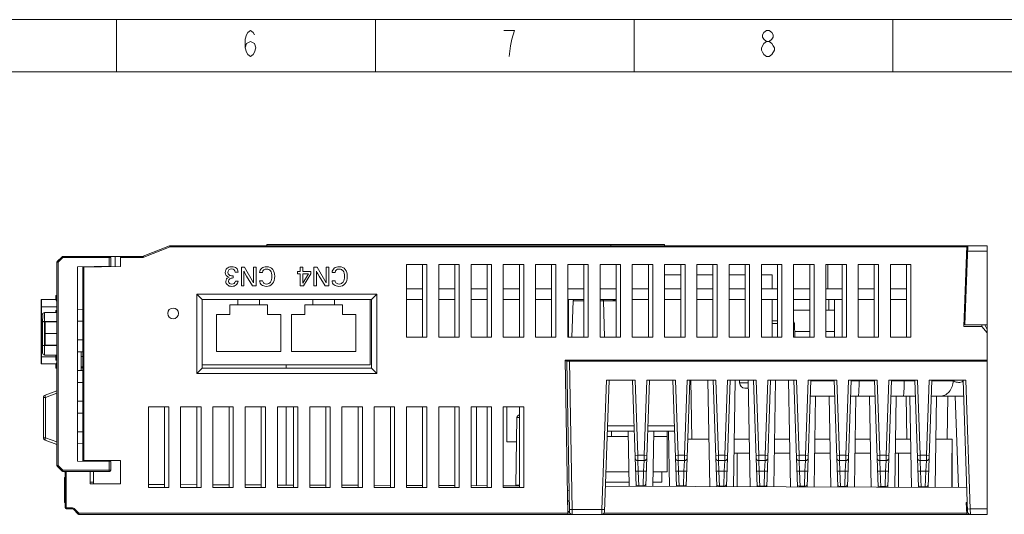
# Model space of a CAD drawing. Header units: millimetres. Extents: x 1111 to 2862, y 128 to 537.
# Tile 16 of 17: x 2507 to 2690, y 444 to 537. Entities that reach past the tile are written whole.
import ezdxf

# ---------------------------------------------------------------- set-up
doc = ezdxf.new("R2010")
doc.units = ezdxf.units.MM
doc.header["$LTSCALE"] = 10
doc.layers.get('0').update_dxf_attribs({"linetype": 'CONTINUOUS', "lineweight": 15})

# ---------------------------------------------------------------- blocks, each defined once
blk = doc.blocks.new('A$C642B7837')
at = {"color": 2, "linetype": 'Continuous'}
for p, q in [((0, 420), (594, 420)), ((247.5, 410), (247.5, 420)), ((297, 410), (297, 420)), ((346.5, 410), (346.5, 420)), ((396, 410), (396, 420))]:
    blk.add_line(p, q, dxfattribs=at)
at = {"color": 7, "linetype": 'Continuous'}
blk.add_line((25, 410), (584, 410), dxfattribs=at)
at = {"color": 2, "linetype": 'Continuous'}
for points in [[(272.1, 414.59), (272.35, 415.42), (273.1, 415.84), (273.85, 415.42), (274.1, 414.59), (273.85, 413.76), (273.6, 413.34), (273.1, 412.92), (272.6, 413.34), (272.35, 413.76), (272.1, 414.59), (272.1, 416.26), (272.35, 417.09), (272.6, 417.51), (273.1, 417.92), (273.6, 417.51), (273.85, 417.09)], [(322.6, 412.92), (322.85, 415.01), (323.1, 416.26), (323.35, 417.09), (323.6, 417.92), (321.6, 417.92)], [(371.85, 415.84), (371.35, 416.26), (371.1, 416.67), (371.1, 417.09), (371.35, 417.51), (371.85, 417.92), (372.35, 417.92), (372.85, 417.51), (373.1, 417.09), (373.1, 416.67), (372.85, 416.26), (372.35, 415.84)], [(371.85, 412.92), (371.35, 413.34), (371.1, 413.76), (370.85, 414.17), (370.85, 414.59), (371.35, 415.42)], [(371.35, 415.42), (371.85, 415.84), (372.35, 415.84), (372.85, 415.42), (373.1, 415.01), (373.35, 414.59), (373.35, 414.17)], [(373.35, 414.17), (372.85, 413.34), (372.35, 412.92), (371.85, 412.92)]]:
    blk.add_lwpolyline(points, dxfattribs=at)

msp = doc.modelspace()

# ---------------------------------------------------------------- linework, layer by layer
at = {"color": 7, "linetype": 'Continuous'}
for p, q in [((2529.69, 492.49), (2534.58, 494.44)), ((2534.58, 494.44), (2534.66, 494.26)), ((2534.69, 494.46), (2534.69, 494.26)), ((2534.69, 494.46), (2686.63, 494.46)), ((2552.63, 494.46), (2552.63, 494.66)), ((2552.63, 494.66), (2626.63, 494.66)), ((2616.63, 494.46), (2616.63, 494.66)), ((2626.63, 494.46), (2626.63, 494.66)), ((2682.81, 494.46), (2682.28, 479.43)), ((2682.49, 479.7), (2683.01, 494.46)), ((2686.63, 444.46), (2686.63, 494.46)), ((2529.76, 492.3), (2534.66, 494.26)), ((2534.69, 494.26), (2682.8, 494.26)), ((2686.63, 493.46), (2682.97, 493.46)), ((2513.63, 453.55), (2513.63, 491.38)), ((2513.63, 491.38), (2513.83, 491.38)), ((2513.69, 491.52), (2514.58, 492.41)), ((2513.71, 491.5), (2513.69, 491.52)), ((2513.83, 491.38), (2513.71, 491.5)), ((2513.83, 491.38), (2514.71, 492.26)), ((2513.83, 453.55), (2513.83, 491.38)), ((2514.58, 492.41), (2514.64, 492.33)), ((2514.64, 492.33), (2514.71, 492.26)), ((2514.71, 492.26), (2514.72, 492.44)), ((2514.71, 492.26), (2523.67, 492.26)), ((2514.72, 492.46), (2529.58, 492.46)), ((2514.72, 492.44), (2514.72, 492.46)), ((2523.37, 492.46), (2523.37, 492.36)), ((2523.37, 490.65), (2523.37, 492.26)), ((2523.67, 492.26), (2523.67, 490.66)), ((2524.43, 490.57), (2524.43, 492.46)), ((2525.43, 490.59), (2525.43, 492.26)), ((2525.43, 492.26), (2529.58, 492.26)), ((2529.58, 492.46), (2529.58, 492.26)), ((2529.69, 492.49), (2529.76, 492.3)), ((2578.63, 477.46), (2578.63, 490.96)), ((2582.43, 490.96), (2578.63, 490.96)), ((2581.63, 477.46), (2581.63, 490.96)), ((2582.43, 477.46), (2582.43, 490.96)), ((2584.63, 477.46), (2584.63, 490.96)), ((2588.43, 490.96), (2584.63, 490.96)), ((2587.63, 477.46), (2587.63, 490.96)), ((2588.43, 477.46), (2588.43, 490.96)), ((2590.63, 477.46), (2590.63, 490.96)), ((2594.43, 490.96), (2590.63, 490.96)), ((2593.63, 477.46), (2593.63, 490.96)), ((2594.43, 477.46), (2594.43, 490.96)), ((2596.63, 477.46), (2596.63, 490.96)), ((2600.43, 490.96), (2596.63, 490.96)), ((2599.63, 477.46), (2599.63, 490.96)), ((2600.43, 477.46), (2600.43, 490.96)), ((2602.63, 477.46), (2602.63, 490.96)), ((2606.43, 490.96), (2602.63, 490.96)), ((2605.63, 477.46), (2605.63, 490.96)), ((2606.43, 477.46), (2606.43, 490.96)), ((2608.63, 477.46), (2608.63, 490.96)), ((2612.43, 490.96), (2608.63, 490.96)), ((2611.63, 477.46), (2611.63, 490.96)), ((2612.43, 477.46), (2612.43, 490.96)), ((2614.63, 477.46), (2614.63, 490.96)), ((2618.43, 490.96), (2614.63, 490.96)), ((2617.63, 477.46), (2617.63, 490.96)), ((2618.43, 477.46), (2618.43, 490.96)), ((2620.63, 477.46), (2620.63, 490.96)), ((2624.43, 490.96), (2620.63, 490.96)), ((2623.63, 477.46), (2623.63, 490.96)), ((2624.43, 477.46), (2624.43, 490.96)), ((2626.63, 477.46), (2626.63, 490.96)), ((2630.43, 490.96), (2626.63, 490.96)), ((2629.63, 477.46), (2629.63, 490.96)), ((2630.43, 477.46), (2630.43, 490.96)), ((2632.63, 477.46), (2632.63, 490.96)), ((2636.43, 490.96), (2632.63, 490.96)), ((2635.63, 477.46), (2635.63, 490.96)), ((2636.43, 477.46), (2636.43, 490.96)), ((2638.63, 477.46), (2638.63, 490.96)), ((2642.43, 490.96), (2638.63, 490.96)), ((2641.63, 477.46), (2641.63, 490.96)), ((2642.43, 477.46), (2642.43, 490.96)), ((2648.43, 490.96), (2644.63, 490.96)), ((2644.63, 477.46), (2644.63, 490.96)), ((2647.63, 477.46), (2647.63, 490.96)), ((2648.43, 477.46), (2648.43, 490.96)), ((2654.43, 490.96), (2650.63, 490.96)), ((2650.63, 477.46), (2650.63, 490.96)), ((2653.63, 477.46), (2653.63, 490.96)), ((2654.43, 477.46), (2654.43, 490.96)), ((2660.43, 490.96), (2656.63, 490.96)), ((2656.63, 477.46), (2656.63, 490.96)), ((2657, 486.46), (2657, 490.96)), ((2659.63, 477.46), (2659.63, 490.96)), ((2660.43, 477.46), (2660.43, 490.96)), ((2666.43, 490.96), (2662.63, 490.96)), ((2662.63, 477.46), (2662.63, 490.96)), ((2665.63, 477.46), (2665.63, 490.96)), ((2666.43, 477.46), (2666.43, 490.96)), ((2672.43, 490.96), (2668.63, 490.96)), ((2668.63, 477.46), (2668.63, 490.96)), ((2671.63, 477.46), (2671.63, 490.96)), ((2672.43, 477.46), (2672.43, 490.96)), ((2682.74, 492.45), (2682.94, 492.45)), ((2517.43, 490.55), (2523.67, 490.66)), ((2517.43, 490.55), (2517.43, 454.38)), ((2518.43, 490.46), (2525.43, 490.59)), ((2518.43, 454.36), (2518.43, 490.56)), ((2518.63, 490.47), (2518.63, 454.46)), ((2520.33, 490.6), (2520.33, 490.5)), ((2522.33, 490.63), (2522.33, 490.53)), ((2522.63, 490.54), (2522.63, 490.64)), ((2523.03, 490.64), (2523.03, 490.54)), ((2547.32, 489.53), (2546.78, 489.53)), ((2547.94, 486.96), (2547.94, 490.46)), ((2547.94, 490.46), (2548.51, 490.46)), ((2548.4, 489.72), (2548.4, 486.96)), ((2550.2, 487.54), (2548.51, 490.46)), ((2548.64, 489.25), (2548.89, 488.8)), ((2550.2, 487.54), (2550.2, 490.46)), ((2550.2, 490.46), (2550.67, 490.46)), ((2550.67, 490.46), (2550.67, 486.96)), ((2551.86, 489.47), (2551.29, 489.47)), ((2558.34, 489.25), (2558.34, 489.68)), ((2558.34, 489.68), (2558.88, 489.68)), ((2558.88, 489.25), (2558.34, 489.25)), ((2558.88, 489.68), (2558.88, 490.46)), ((2558.88, 490.46), (2559.35, 490.46)), ((2558.88, 486.96), (2558.88, 489.25)), ((2559.35, 490.46), (2559.35, 489.68)), ((2559.35, 489.68), (2560.87, 489.68)), ((2560.4, 489.25), (2559.35, 487.49)), ((2559.35, 489.25), (2559.35, 487.49)), ((2560.4, 489.25), (2559.35, 489.25)), ((2559.45, 486.96), (2560.87, 489.23)), ((2560.87, 489.68), (2560.87, 489.23)), ((2561.43, 486.96), (2561.43, 490.46)), ((2561.43, 490.46), (2562, 490.46)), ((2561.89, 489.72), (2561.89, 486.96)), ((2563.7, 487.54), (2562, 490.46)), ((2562.13, 489.25), (2562.38, 488.8)), ((2563.7, 487.54), (2563.7, 490.46)), ((2563.7, 490.46), (2564.16, 490.46)), ((2564.16, 490.46), (2564.16, 486.96)), ((2565.35, 489.47), (2564.79, 489.47)), ((2626.63, 489.06), (2629.63, 489.06)), ((2632.63, 489.06), (2635.63, 489.06)), ((2638.63, 489.06), (2641.63, 489.06)), ((2644.63, 489.06), (2646.64, 489.06)), ((2646.64, 486.46), (2646.64, 489.06)), ((2546.26, 488.85), (2546.42, 488.85)), ((2546.42, 488.85), (2546.42, 488.45)), ((2546.81, 487.86), (2547.3, 487.86)), ((2548.89, 488.8), (2549.99, 486.96)), ((2551.29, 487.95), (2551.86, 487.95)), ((2562.38, 488.8), (2563.48, 486.96)), ((2564.79, 487.95), (2565.35, 487.95)), ((2539.63, 485.46), (2539.63, 470.66)), ((2539.63, 485.46), (2540.63, 484.46)), ((2573.13, 485.46), (2539.63, 485.46)), ((2548.4, 486.96), (2547.94, 486.96)), ((2550.67, 486.96), (2549.99, 486.96)), ((2559.45, 486.96), (2558.88, 486.96)), ((2561.89, 486.96), (2561.43, 486.96)), ((2564.16, 486.96), (2563.48, 486.96)), ((2573.13, 485.46), (2572.13, 484.46)), ((2573.13, 470.66), (2573.13, 485.46)), ((2578.63, 486.46), (2581.63, 486.46)), ((2584.63, 486.46), (2587.63, 486.46)), ((2590.63, 486.46), (2593.63, 486.46)), ((2596.63, 486.46), (2599.63, 486.46)), ((2602.63, 486.46), (2605.63, 486.46)), ((2608.63, 486.46), (2611.63, 486.46)), ((2614.63, 486.46), (2617.63, 486.46)), ((2620.63, 486.46), (2623.63, 486.46)), ((2626.63, 486.46), (2629.63, 486.46)), ((2632.63, 486.46), (2635.63, 486.46)), ((2638.63, 486.46), (2641.63, 486.46)), ((2644.63, 486.46), (2647.63, 486.46)), ((2650.63, 486.46), (2653.63, 486.46)), ((2656.63, 486.46), (2659.63, 486.46)), ((2662.63, 486.46), (2665.63, 486.46)), ((2668.63, 486.46), (2671.63, 486.46)), ((2682.53, 481.22), (2682.53, 485.98)), ((2510.7, 484.46), (2510.7, 483.66)), ((2510.7, 484.46), (2513.45, 484.46)), ((2510.7, 482.26), (2510.7, 483.66)), ((2510.74, 483.63), (2510.7, 483.66)), ((2510.7, 483.66), (2510.74, 483.66)), ((2510.74, 484.46), (2510.74, 483.06)), ((2513.43, 484.56), (2513.43, 485.16)), ((2513.63, 485.16), (2513.43, 485.16)), ((2513.43, 484.86), (2513.63, 484.86)), ((2540.63, 484.46), (2540.63, 471.66)), ((2572.13, 484.46), (2540.63, 484.46)), ((2545.77, 481.66), (2545.77, 483.46)), ((2545.77, 483.46), (2552.77, 483.46)), ((2547.27, 483.46), (2547.27, 484.46)), ((2551.27, 484.46), (2551.27, 483.46)), ((2552.77, 483.46), (2552.77, 481.66)), ((2559.74, 481.66), (2559.74, 483.46)), ((2559.74, 483.46), (2566.74, 483.46)), ((2561.24, 483.46), (2561.24, 484.46)), ((2565.24, 484.46), (2565.24, 483.46)), ((2566.74, 483.46), (2566.74, 481.66)), ((2571.87, 472.26), (2571.87, 484.46)), ((2572.13, 471.66), (2572.13, 484.46)), ((2578.63, 484.46), (2581.63, 484.46)), ((2584.63, 484.46), (2587.63, 484.46)), ((2590.63, 484.46), (2593.63, 484.46)), ((2596.63, 484.46), (2599.63, 484.46)), ((2602.63, 484.46), (2605.63, 484.46)), ((2608.63, 484.46), (2611.63, 484.46)), ((2608.75, 484.46), (2608.75, 477.46)), ((2609.62, 484.17), (2609.39, 477.46)), ((2611.63, 484.17), (2609.62, 484.17)), ((2614.63, 484.46), (2617.63, 484.46)), ((2617.63, 484.17), (2614.63, 484.17)), ((2615.29, 484.17), (2615.43, 477.46)), ((2620.63, 484.46), (2623.63, 484.46)), ((2626.63, 484.46), (2629.63, 484.46)), ((2632.63, 484.46), (2635.63, 484.46)), ((2638.63, 484.46), (2641.63, 484.46)), ((2644.63, 484.46), (2647.63, 484.46)), ((2646.64, 484.46), (2646.64, 477.46)), ((2650.63, 484.46), (2653.63, 484.46)), ((2656.63, 484.46), (2659.63, 484.46)), ((2657.2, 482.46), (2657.2, 484.46)), ((2658.21, 484.46), (2658.21, 477.46)), ((2662.63, 484.46), (2665.63, 484.46)), ((2668.63, 484.46), (2671.63, 484.46)), ((2510.69, 482.26), (2510.69, 483.06)), ((2510.69, 483.06), (2510.7, 483.06)), ((2510.69, 480.96), (2510.69, 482.26)), ((2510.75, 482.21), (2510.69, 482.26)), ((2510.69, 482.26), (2510.7, 482.26)), ((2510.75, 482.22), (2510.7, 482.26)), ((2510.74, 483.06), (2510.74, 482.26)), ((2510.74, 483.06), (2513.63, 483.06)), ((2510.74, 482.26), (2510.75, 482.26)), ((2510.75, 483.06), (2510.75, 481.76)), ((2510.75, 473.76), (2510.75, 481.76)), ((2510.75, 481.76), (2510.99, 481.76)), ((2510.96, 481.63), (2510.97, 481.63)), ((2511.34, 474.11), (2511.34, 482.01)), ((2513.63, 482.01), (2511.34, 482.01)), ((2513.43, 482.01), (2513.43, 482.41)), ((2513.63, 482.41), (2513.43, 482.41)), ((2513.43, 482.11), (2513.63, 482.11)), ((2518.43, 482.64), (2517.43, 482.61)), ((2543.27, 474.76), (2543.27, 481.66)), ((2543.27, 481.66), (2545.77, 481.66)), ((2552.77, 481.66), (2555.27, 481.66)), ((2555.27, 481.66), (2555.27, 474.76)), ((2557.24, 474.76), (2557.24, 481.66)), ((2557.24, 481.66), (2559.74, 481.66)), ((2566.74, 481.66), (2569.24, 481.66)), ((2569.24, 481.66), (2569.24, 474.76)), ((2653.63, 482.46), (2650.63, 482.46)), ((2658.21, 482.46), (2656.63, 482.46)), ((2510.69, 474.56), (2510.69, 480.96)), ((2510.75, 480.91), (2510.69, 480.96)), ((2510.96, 480.27), (2510.96, 475.84)), ((2511.34, 480.33), (2513.63, 480.33)), ((2511.42, 475.97), (2511.42, 480.29)), ((2513.63, 480.29), (2511.42, 480.29)), ((2518.43, 480.39), (2517.43, 480.42)), ((2647.63, 480.46), (2646.64, 480.46)), ((2647.63, 479.98), (2646.64, 479.98)), ((2650.76, 479.98), (2650.63, 479.98)), ((2650.76, 479.98), (2650.85, 477.47)), ((2682.33, 480.74), (2682.53, 480.73)), ((2513.63, 478.13), (2511.42, 478.13)), ((2653.63, 478.46), (2650.82, 478.46)), ((2658.21, 478.46), (2656.63, 478.46)), ((2682.28, 479.43), (2685.63, 479.43)), ((2686.63, 479.7), (2682.49, 479.7)), ((2685.63, 479.43), (2685.63, 479.7)), ((2685.63, 479.43), (2686.63, 478.23)), ((2686.19, 479.7), (2686.63, 478.88)), ((2518.43, 476.94), (2517.43, 476.91)), ((2578.63, 477.46), (2582.43, 477.46)), ((2584.63, 477.46), (2588.43, 477.46)), ((2590.63, 477.46), (2594.43, 477.46)), ((2596.63, 477.46), (2600.43, 477.46)), ((2602.63, 477.46), (2606.43, 477.46)), ((2608.63, 477.46), (2612.43, 477.46)), ((2614.63, 477.46), (2618.43, 477.46)), ((2620.63, 477.46), (2624.43, 477.46)), ((2626.63, 477.46), (2630.43, 477.46)), ((2632.63, 477.46), (2636.43, 477.46)), ((2638.63, 477.46), (2642.43, 477.46)), ((2644.63, 477.46), (2648.43, 477.46)), ((2650.63, 477.46), (2654.43, 477.46)), ((2656.63, 477.46), (2660.43, 477.46)), ((2662.63, 477.46), (2666.43, 477.46)), ((2668.63, 477.46), (2672.43, 477.46)), ((2510.69, 474.56), (2510.69, 473.76)), ((2510.7, 474.56), (2510.69, 474.56)), ((2510.75, 474.61), (2510.7, 474.56)), ((2510.75, 474.61), (2510.7, 474.56)), ((2510.7, 473.76), (2510.7, 474.56)), ((2510.7, 474.56), (2510.7, 473.76)), ((2510.74, 474.56), (2510.7, 474.56)), ((2510.74, 474.57), (2510.74, 474.56)), ((2510.74, 473.76), (2510.74, 474.56)), ((2510.74, 474.56), (2510.74, 473.76)), ((2510.96, 475.84), (2510.96, 475.69)), ((2510.96, 475.69), (2510.97, 474.86)), ((2510.97, 474.86), (2510.96, 474.49)), ((2513.63, 475.9), (2511.34, 475.9)), ((2513.63, 475.97), (2511.42, 475.97)), ((2518.43, 474.69), (2517.43, 474.72)), ((2518.13, 474.7), (2518.13, 471.23)), ((2555.27, 474.76), (2543.27, 474.76)), ((2569.24, 474.76), (2557.24, 474.76)), ((2510.69, 473.76), (2510.7, 473.76)), ((2510.7, 472.46), (2510.7, 473.76)), ((2510.74, 473.76), (2510.7, 473.76)), ((2510.74, 472.46), (2510.7, 472.46)), ((2510.74, 472.46), (2510.74, 473.76)), ((2513.48, 472.46), (2510.74, 472.46)), ((2513.43, 473.76), (2510.75, 473.76)), ((2511.34, 474.11), (2513.63, 474.11)), ((2513.43, 473.16), (2513.43, 474.11)), ((2513.63, 473.46), (2513.43, 473.46)), ((2513.43, 473.16), (2513.63, 473.16)), ((2518.43, 473.82), (2518.13, 473.82)), ((2608.63, 444.46), (2608.13, 473.16)), ((2608.13, 473.16), (2686.63, 473.16)), ((2608.13, 473.16), (2608.43, 472.96)), ((2608.43, 472.96), (2608.92, 444.96)), ((2686.63, 472.96), (2608.43, 472.96)), ((2609.42, 445.36), (2608.93, 472.96)), ((2682.33, 473.16), (2682.33, 472.96)), ((2513.43, 471.66), (2513.43, 472.26)), ((2513.63, 471.96), (2513.43, 471.96)), ((2513.43, 471.66), (2513.63, 471.66)), ((2518.43, 471.24), (2517.43, 471.21)), ((2518.13, 471.92), (2518.43, 471.92)), ((2518.13, 471.72), (2518.43, 471.72)), ((2539.63, 470.66), (2540.63, 471.66)), ((2539.63, 470.66), (2573.13, 470.66)), ((2571.87, 472.26), (2540.63, 472.26)), ((2540.63, 471.66), (2572.13, 471.66)), ((2556.25, 472.26), (2556.25, 471.66)), ((2573.13, 470.66), (2572.13, 471.66)), ((2518.43, 468.99), (2517.43, 469.02)), ((2615.82, 469.46), (2614.98, 445.36)), ((2615.46, 444.95), (2616.32, 469.46)), ((2621.15, 469.46), (2615.82, 469.46)), ((2621.34, 449.69), (2620.65, 469.46)), ((2621.64, 455.46), (2621.15, 469.46)), ((2623.32, 469.46), (2622.83, 455.46)), ((2623.13, 449.69), (2623.82, 469.46)), ((2628.65, 469.46), (2623.32, 469.46)), ((2628.84, 449.67), (2628.15, 469.46)), ((2629.14, 455.46), (2628.65, 469.46)), ((2630.82, 469.46), (2630.33, 455.46)), ((2630.63, 449.66), (2631.32, 469.46)), ((2636.15, 469.46), (2630.82, 469.46)), ((2631.49, 469.46), (2631.68, 458.46)), ((2635.04, 449.64), (2634.69, 469.46)), ((2636.34, 449.64), (2635.65, 469.46)), ((2636.64, 455.46), (2636.15, 469.46)), ((2638.32, 469.46), (2637.83, 455.46)), ((2638.13, 449.63), (2638.82, 469.46)), ((2643.65, 469.46), (2638.32, 469.46)), ((2639.43, 449.63), (2639.78, 469.46)), ((2640.57, 468.91), (2640.54, 469.46)), ((2640.57, 468.91), (2642.2, 468.91)), ((2642.54, 449.62), (2642.19, 469.46)), ((2643.84, 449.61), (2643.15, 469.46)), ((2644.14, 455.46), (2643.65, 469.46)), ((2645.82, 469.46), (2645.33, 455.46)), ((2645.63, 449.61), (2646.32, 469.46)), ((2651.15, 469.46), (2645.82, 469.46)), ((2646.93, 449.6), (2647.28, 469.46)), ((2650.04, 449.59), (2649.69, 469.46)), ((2651.34, 449.59), (2650.65, 469.46)), ((2651.64, 455.46), (2651.15, 469.46)), ((2653.32, 469.46), (2652.83, 455.46)), ((2653.13, 449.58), (2653.82, 469.46)), ((2658.65, 469.46), (2653.32, 469.46)), ((2653.81, 469.31), (2658.15, 469.31)), ((2658.84, 449.56), (2658.15, 469.46)), ((2659.14, 455.46), (2658.65, 469.46)), ((2660.82, 469.46), (2660.33, 455.46)), ((2660.62, 449.55), (2661.32, 469.46)), ((2666.15, 469.46), (2660.82, 469.46)), ((2661.31, 469.31), (2665.65, 469.31)), ((2662.8, 469.46), (2662.8, 469.31)), ((2666.34, 449.53), (2665.65, 469.46)), ((2666.64, 455.46), (2666.15, 469.46)), ((2668.32, 469.46), (2667.83, 455.46)), ((2668.12, 449.53), (2668.82, 469.46)), ((2673.65, 469.46), (2668.32, 469.46)), ((2668.81, 469.31), (2673.15, 469.31)), ((2671.19, 469.31), (2671.19, 469.46)), ((2673.85, 449.51), (2673.15, 469.46)), ((2674.14, 455.46), (2673.65, 469.46)), ((2675.82, 469.46), (2675.33, 455.46)), ((2675.62, 449.5), (2676.32, 469.46)), ((2682.63, 469.46), (2675.82, 469.46)), ((2676.31, 469.31), (2680.32, 469.31)), ((2680.32, 469.46), (2680.32, 469.31)), ((2680.32, 469.46), (2680.32, 469.31)), ((2682.13, 469.46), (2682.99, 444.95)), ((2683.47, 445.46), (2682.63, 469.46)), ((2513.63, 467.46), (2511.46, 466.67)), ((2513.63, 466.99), (2511.48, 466.2)), ((2641.57, 467.96), (2642.22, 467.96)), ((2511.13, 458.72), (2511.13, 466.2)), ((2511.13, 466.2), (2511.48, 466.2)), ((2511.48, 458.72), (2511.48, 466.2)), ((2518.43, 465.54), (2517.43, 465.51)), ((2654.07, 466.46), (2658.25, 466.46)), ((2654.43, 449.58), (2654.72, 466.46)), ((2657.54, 449.57), (2657.24, 466.46)), ((2661.22, 466.46), (2665.75, 466.46)), ((2661.93, 449.55), (2662.22, 466.46)), ((2665.04, 449.54), (2664.74, 466.46)), ((2668.72, 466.46), (2673.25, 466.46)), ((2669.43, 449.52), (2669.72, 466.46)), ((2671.54, 466.46), (2671.68, 458.46)), ((2672.54, 449.51), (2672.24, 466.46)), ((2676.22, 466.46), (2682.24, 466.46)), ((2676.93, 449.5), (2677.22, 466.46)), ((2679.33, 466.46), (2679.19, 458.46)), ((2681.26, 449.48), (2680.67, 466.46)), ((2518.43, 463.29), (2517.43, 463.32)), ((2530.63, 449.46), (2530.63, 464.46)), ((2534.43, 464.46), (2530.63, 464.46)), ((2533.63, 449.46), (2533.63, 464.46)), ((2534.43, 449.46), (2534.43, 464.46)), ((2536.63, 449.46), (2536.63, 464.46)), ((2540.43, 464.46), (2536.63, 464.46)), ((2539.63, 449.46), (2539.63, 464.46)), ((2540.43, 449.46), (2540.43, 464.46)), ((2542.63, 449.46), (2542.63, 464.46)), ((2546.43, 464.46), (2542.63, 464.46)), ((2545.63, 449.46), (2545.63, 464.46)), ((2546.43, 449.46), (2546.43, 464.46)), ((2548.63, 449.46), (2548.63, 464.46)), ((2552.43, 464.46), (2548.63, 464.46)), ((2551.63, 449.46), (2551.63, 464.46)), ((2552.43, 449.46), (2552.43, 464.46)), ((2554.63, 449.46), (2554.63, 464.46)), ((2558.43, 464.46), (2554.63, 464.46)), ((2556.25, 464.46), (2556.25, 449.92)), ((2557.63, 449.46), (2557.63, 464.46)), ((2558.43, 449.46), (2558.43, 464.46)), ((2560.63, 449.46), (2560.63, 464.46)), ((2564.43, 464.46), (2560.63, 464.46)), ((2563.63, 449.46), (2563.63, 464.46)), ((2564.43, 449.46), (2564.43, 464.46)), ((2566.63, 449.46), (2566.63, 464.46)), ((2570.43, 464.46), (2566.63, 464.46)), ((2569.63, 449.46), (2569.63, 464.46)), ((2570.43, 449.46), (2570.43, 464.46)), ((2572.63, 449.46), (2572.63, 464.46)), ((2576.43, 464.46), (2572.63, 464.46)), ((2575.63, 449.46), (2575.63, 464.46)), ((2576.43, 449.46), (2576.43, 464.46)), ((2578.63, 449.46), (2578.63, 464.46)), ((2582.43, 464.46), (2578.63, 464.46)), ((2581.63, 449.46), (2581.63, 464.46)), ((2582.43, 449.46), (2582.43, 464.46)), ((2584.63, 449.46), (2584.63, 464.46)), ((2588.43, 464.46), (2584.63, 464.46)), ((2587.63, 449.46), (2587.63, 464.46)), ((2588.43, 449.46), (2588.43, 464.46)), ((2590.63, 449.46), (2590.63, 464.46)), ((2594.43, 464.46), (2590.63, 464.46)), ((2591.65, 464.46), (2591.65, 449.8)), ((2593.63, 449.46), (2593.63, 464.46)), ((2594.43, 449.46), (2594.43, 464.46)), ((2596.63, 449.46), (2596.63, 464.46)), ((2600.43, 464.46), (2596.63, 464.46)), ((2597.28, 464.46), (2597.28, 457.96)), ((2599.63, 449.46), (2599.63, 464.46)), ((2600.43, 449.46), (2600.43, 464.46)), ((2599.16, 462.47), (2598.99, 449.77)), ((2518.43, 459.84), (2517.43, 459.81)), ((2620.98, 459.96), (2615.99, 459.96)), ((2616.02, 460.93), (2620.95, 460.93)), ((2616.73, 459.96), (2616.73, 458.96)), ((2620.04, 449.7), (2619.86, 459.96)), ((2628.48, 459.96), (2623.49, 459.96)), ((2623.52, 460.93), (2628.45, 460.93)), ((2624.43, 449.68), (2624.61, 459.96)), ((2627.13, 452.36), (2627.13, 459.96)), ((2627.54, 449.67), (2627.36, 459.96)), ((2511.48, 458.72), (2511.13, 458.72)), ((2511.46, 458.25), (2513.63, 457.46)), ((2511.48, 458.72), (2513.63, 457.94)), ((2599.1, 457.96), (2597.28, 457.96)), ((2615.95, 458.96), (2619.88, 458.96)), ((2627.13, 458.96), (2624.59, 458.96)), ((2630.94, 458.46), (2634.88, 458.46)), ((2642.38, 458.46), (2639.59, 458.46)), ((2649.88, 458.46), (2647.09, 458.46)), ((2657.38, 458.46), (2654.59, 458.46)), ((2664.88, 458.46), (2662.09, 458.46)), ((2672.38, 458.46), (2669.59, 458.46)), ((2677.09, 458.46), (2680.13, 458.46)), ((2680.13, 449.49), (2680.13, 458.46)), ((2518.43, 457.59), (2517.43, 457.62)), ((2517.43, 454.38), (2523.67, 454.27)), ((2518.43, 454.46), (2525.43, 454.46)), ((2520.33, 454.46), (2520.33, 454.33)), ((2522.33, 454.46), (2522.33, 454.3)), ((2523.37, 452.66), (2523.37, 454.28)), ((2523.67, 454.27), (2523.67, 452.66)), ((2525.43, 450.16), (2525.43, 454.46)), ((2621.14, 455.44), (2621.64, 455.46)), ((2621.64, 455.46), (2622.83, 455.46)), ((2621.66, 454.46), (2621.64, 455.46)), ((2622.81, 454.46), (2621.66, 454.46)), ((2621.74, 452.5), (2621.66, 454.46)), ((2622.81, 454.46), (2622.73, 452.5)), ((2622.81, 454.46), (2622.83, 455.46)), ((2622.83, 455.46), (2623.33, 455.44)), ((2628.64, 455.44), (2629.14, 455.46)), ((2629.14, 455.46), (2630.33, 455.46)), ((2629.16, 454.46), (2629.14, 455.46)), ((2630.31, 454.46), (2629.16, 454.46)), ((2629.24, 452.5), (2629.16, 454.46)), ((2630.31, 454.46), (2630.23, 452.5)), ((2630.31, 454.46), (2630.33, 455.46)), ((2630.33, 455.46), (2630.83, 455.44)), ((2636.14, 455.44), (2636.64, 455.46)), ((2636.64, 455.46), (2637.83, 455.46)), ((2636.66, 454.46), (2636.64, 455.46)), ((2637.81, 454.46), (2636.66, 454.46)), ((2636.74, 452.5), (2636.66, 454.46)), ((2637.81, 454.46), (2637.73, 452.5)), ((2637.81, 454.46), (2637.83, 455.46)), ((2637.83, 455.46), (2638.33, 455.44)), ((2642.43, 455.86), (2639.54, 455.86)), ((2640.11, 449.63), (2640.11, 455.86)), ((2643.64, 455.44), (2644.14, 455.46)), ((2644.14, 455.46), (2645.33, 455.46)), ((2644.16, 454.46), (2644.14, 455.46)), ((2645.31, 454.46), (2644.16, 454.46)), ((2644.24, 452.5), (2644.16, 454.46)), ((2645.31, 454.46), (2645.23, 452.5)), ((2645.31, 454.46), (2645.33, 455.46)), ((2645.33, 455.46), (2645.83, 455.44)), ((2649.93, 455.86), (2647.04, 455.86)), ((2651.14, 455.44), (2651.64, 455.46)), ((2651.64, 455.46), (2652.83, 455.46)), ((2651.66, 454.46), (2651.64, 455.46)), ((2652.81, 454.46), (2651.66, 454.46)), ((2651.74, 452.5), (2651.66, 454.46)), ((2652.81, 454.46), (2652.73, 452.5)), ((2652.81, 454.46), (2652.83, 455.46)), ((2652.83, 455.46), (2653.33, 455.44)), ((2657.43, 455.86), (2654.54, 455.86)), ((2658.64, 455.44), (2659.14, 455.46)), ((2659.14, 455.46), (2660.33, 455.46)), ((2659.16, 454.46), (2659.14, 455.46)), ((2660.31, 454.46), (2659.16, 454.46)), ((2659.24, 452.5), (2659.16, 454.46)), ((2660.31, 454.46), (2660.23, 452.5)), ((2660.31, 454.46), (2660.33, 455.46)), ((2660.33, 455.46), (2660.83, 455.44)), ((2664.93, 455.86), (2662.04, 455.86)), ((2666.14, 455.44), (2666.64, 455.46)), ((2666.64, 455.46), (2667.83, 455.46)), ((2666.66, 454.46), (2666.64, 455.46)), ((2667.81, 454.46), (2666.66, 454.46)), ((2666.74, 452.5), (2666.66, 454.46)), ((2667.81, 454.46), (2667.73, 452.5)), ((2667.81, 454.46), (2667.83, 455.46)), ((2667.83, 455.46), (2668.33, 455.44)), ((2672.43, 455.86), (2669.54, 455.86)), ((2670.16, 449.52), (2670.16, 455.86)), ((2673.64, 455.44), (2674.14, 455.46)), ((2674.14, 455.46), (2675.33, 455.46)), ((2674.16, 454.46), (2674.14, 455.46)), ((2675.31, 454.46), (2674.16, 454.46)), ((2674.24, 452.5), (2674.16, 454.46)), ((2675.31, 454.46), (2675.23, 452.5)), ((2675.31, 454.46), (2675.33, 455.46)), ((2675.33, 455.46), (2675.83, 455.44)), ((2680.06, 455.86), (2680.13, 455.86)), ((2680.06, 449.49), (2680.06, 455.86)), ((2513.83, 453.55), (2513.63, 453.55)), ((2513.69, 453.41), (2513.76, 453.48)), ((2514.58, 452.52), (2513.69, 453.41)), ((2513.76, 453.48), (2513.83, 453.55)), ((2514.71, 452.66), (2513.83, 453.55)), ((2514.59, 452.54), (2514.58, 452.52)), ((2514.71, 452.66), (2514.59, 452.54)), ((2523.67, 452.66), (2514.71, 452.66)), ((2514.72, 452.46), (2514.71, 452.56)), ((2514.72, 452.46), (2523.47, 452.46)), ((2515.33, 452.46), (2515.33, 445.46)), ((2519.83, 450.16), (2519.83, 452.46)), ((2520.43, 450.16), (2520.43, 452.46)), ((2523.37, 452.46), (2523.37, 452.56)), ((2619.99, 452.36), (2615.72, 452.36)), ((2621.74, 452.5), (2622.73, 452.5)), ((2621.84, 449.69), (2621.74, 452.5)), ((2622.73, 452.5), (2622.63, 449.69)), ((2627.13, 452.36), (2624.48, 452.36)), ((2626.13, 450.46), (2626.13, 452.36)), ((2629.24, 452.5), (2630.23, 452.5)), ((2629.34, 449.66), (2629.24, 452.5)), ((2630.23, 452.5), (2630.13, 449.66)), ((2636.74, 452.5), (2637.73, 452.5)), ((2636.84, 449.64), (2636.74, 452.5)), ((2637.73, 452.5), (2637.63, 449.63)), ((2645.23, 452.5), (2644.24, 452.5)), ((2644.34, 449.61), (2644.24, 452.5)), ((2645.23, 452.5), (2645.13, 449.61)), ((2651.74, 452.5), (2652.73, 452.5)), ((2651.84, 449.59), (2651.74, 452.5)), ((2652.73, 452.5), (2652.63, 449.58)), ((2659.24, 452.5), (2660.23, 452.5)), ((2659.34, 449.56), (2659.24, 452.5)), ((2660.23, 452.5), (2660.12, 449.56)), ((2666.74, 452.5), (2667.73, 452.5)), ((2666.84, 449.53), (2666.74, 452.5)), ((2667.73, 452.5), (2667.62, 449.53)), ((2675.23, 452.5), (2674.24, 452.5)), ((2674.35, 449.51), (2674.24, 452.5)), ((2675.23, 452.5), (2675.12, 449.5)), ((2515.05, 446.66), (2515.05, 451.33)), ((2515.13, 451.33), (2515.05, 451.33)), ((2515.13, 445.66), (2515.13, 452.26)), ((2519.83, 450.45), (2520.43, 450.46)), ((2615.66, 450.46), (2620.02, 450.46)), ((2624.45, 450.46), (2626.13, 450.46)), ((2515.13, 448.73), (2515.05, 448.73)), ((2525.43, 450.16), (2519.83, 450.16)), ((2533.63, 450), (2530.63, 450.01)), ((2530.63, 449.46), (2534.43, 449.46)), ((2539.63, 449.98), (2536.63, 449.99)), ((2536.63, 449.46), (2540.43, 449.46)), ((2545.63, 449.96), (2542.63, 449.97)), ((2542.63, 449.46), (2546.43, 449.46)), ((2551.63, 449.94), (2548.63, 449.95)), ((2548.63, 449.46), (2552.43, 449.46)), ((2557.63, 449.91), (2554.63, 449.92)), ((2554.63, 449.46), (2558.43, 449.46)), ((2563.63, 449.89), (2560.63, 449.9)), ((2560.63, 449.46), (2564.43, 449.46)), ((2569.63, 449.87), (2566.63, 449.88)), ((2566.63, 449.46), (2570.43, 449.46)), ((2575.63, 449.85), (2572.63, 449.86)), ((2572.63, 449.46), (2576.43, 449.46)), ((2581.63, 449.83), (2578.63, 449.84)), ((2578.63, 449.46), (2582.43, 449.46)), ((2587.63, 449.81), (2584.63, 449.82)), ((2584.63, 449.46), (2588.43, 449.46)), ((2593.63, 449.79), (2590.63, 449.8)), ((2590.63, 449.46), (2594.43, 449.46)), ((2599.63, 449.77), (2596.63, 449.78)), ((2596.63, 449.46), (2600.43, 449.46)), ((2598.99, 449.87), (2599.63, 449.87)), ((2608.85, 448.92), (2608.56, 448.93)), ((2615.63, 449.71), (2682.83, 449.48)), ((2621.62, 449.79), (2622.84, 449.79)), ((2629.13, 449.76), (2630.34, 449.76)), ((2636.63, 449.74), (2637.84, 449.73)), ((2644.13, 449.71), (2645.34, 449.71)), ((2651.63, 449.69), (2652.84, 449.68)), ((2659.13, 449.66), (2660.34, 449.66)), ((2666.63, 449.63), (2667.84, 449.63)), ((2674.13, 449.61), (2675.34, 449.6)), ((2515.05, 448.08), (2515.13, 448.08)), ((2515.05, 447.52), (2515.13, 447.52)), ((2608.59, 446.97), (2608.89, 446.95)), ((2608.63, 445.75), (2608.63, 446.96)), ((2515.13, 446.66), (2515.05, 446.66)), ((2515.13, 445.66), (2516.55, 445.66)), ((2516.55, 445.46), (2515.33, 445.46)), ((2516.55, 445.46), (2516.55, 445.66)), ((2516.83, 445.55), (2516.69, 445.41)), ((2517.58, 444.52), (2516.69, 445.41)), ((2517.72, 444.66), (2516.83, 445.55)), ((2608.62, 444.96), (2608.92, 444.96)), ((2608.92, 445.35), (2609.42, 445.36)), ((2609.42, 445.36), (2614.98, 445.36)), ((2609.42, 444.46), (2609.42, 445.36)), ((2614.98, 445.36), (2614.96, 444.46)), ((2614.98, 445.36), (2615.48, 445.34)), ((2682.93, 446.66), (2682.73, 446.66)), ((2682.81, 444.46), (2682.73, 446.66)), ((2682.74, 446.48), (2682.94, 446.48)), ((2682.97, 445.44), (2683.47, 445.46)), ((2683.47, 445.46), (2686.63, 445.46)), ((2683.49, 444.46), (2683.47, 445.46)), ((2517.58, 444.52), (2517.72, 444.66)), ((2517.72, 444.66), (2517.72, 444.46)), ((2517.72, 444.66), (2608.63, 444.66)), ((2517.72, 444.46), (2686.63, 444.46)), ((2608.97, 444.76), (2608.63, 444.76)), ((2615.35, 444.66), (2682.8, 444.66))]:
    msp.add_line(p, q, dxfattribs=at)
msp.add_circle((2535.23, 481.86), 1, dxfattribs=at)
for centre, radius, start, end in [((2534.69, 494.16), 0.3, 90, 111.8014), ((2534.69, 494.16), 0.1, 90, 111.8014), ((2513.83, 491.38), 0.2, 135, 180), ((2514.72, 492.26), 0.2, 90, 135), ((2533.34, 492.27), 9.97, 179.4448, 180.0193), ((2523.47, 492.26), 0.2, 0, 90), ((2529.58, 492.76), 0.3, 270, 291.8014), ((2529.58, 492.76), 0.5, 270, 291.8014), ((2513.93, 484.56), 0.5, 180, 232.7695), ((2609.92, 484.16), 0.3, 90, 178), ((2511.34, 481.63), 0.381, 90, 180), ((2650.26, 479.96), 0.5, 2, 41.2829), ((2511.34, 474.49), 0.381, 180, 270), ((2513.93, 472.26), 0.5, 127.2304, 180), ((2641.57, 468.96), 1, 183, 270), ((2511.63, 466.2), 0.5, 110, 180), ((2599.66, 462.46), 0.5, 89.9954, 179.2499), ((2511.63, 458.72), 0.5, 180, 250), ((2621.66, 454.96), 0.5, 182, 270), ((2622.81, 454.96), 0.5, 270, 358), ((2629.16, 454.96), 0.5, 182, 270), ((2630.31, 454.96), 0.5, 270, 358), ((2636.66, 454.96), 0.5, 182, 270), ((2637.81, 454.96), 0.5, 270, 358), ((2644.16, 454.96), 0.5, 182, 270), ((2645.31, 454.96), 0.5, 270, 358), ((2651.66, 454.96), 0.5, 182, 270), ((2652.81, 454.96), 0.5, 270, 358), ((2659.16, 454.96), 0.5, 182, 270), ((2660.31, 454.96), 0.5, 270, 358), ((2666.66, 454.96), 0.5, 182, 270), ((2667.81, 454.96), 0.5, 270, 358), ((2674.16, 454.96), 0.5, 182, 270), ((2675.31, 454.96), 0.5, 270, 358), ((2513.83, 453.55), 0.2, 180, 225), ((2514.72, 452.66), 0.2, 225, 270), ((2524.72, 452.66), 10, 179.9813, 180.5486), ((2514.93, 452.26), 0.2, 0, 60.6458), ((2515.33, 452.26), 0.2, 90, 180), ((2533.34, 452.66), 9.97, 179.9807, 180.5552), ((2523.47, 452.66), 0.2, 270, 0), ((2621.63, 450.09), 0.3, 182, 269.8), ((2622.84, 450.09), 0.3, 269.8, 358), ((2629.13, 450.06), 0.3, 182, 269.8), ((2630.34, 450.06), 0.3, 269.8, 358), ((2636.63, 450.04), 0.3, 182, 269.8), ((2637.84, 450.03), 0.3, 269.8, 358), ((2644.13, 450.01), 0.3, 182, 269.8), ((2645.34, 450.01), 0.3, 269.8, 358), ((2651.63, 449.99), 0.3, 182, 269.8), ((2652.84, 449.98), 0.3, 269.8, 358), ((2659.13, 449.96), 0.3, 182, 269.8), ((2660.34, 449.96), 0.3, 269.8, 358), ((2666.63, 449.93), 0.3, 182, 269.8), ((2667.84, 449.93), 0.3, 269.8, 358), ((2674.13, 449.91), 0.3, 182, 269.8), ((2675.34, 449.9), 0.3, 269.8, 358), ((2515.33, 445.66), 0.2, 180, 270), ((2516.55, 445.26), 0.4, 45, 90), ((2516.55, 445.26), 0.2, 45, 90), ((2609.42, 444.96), 0.5, 181.0007, 270.0002), ((2517.72, 444.66), 0.2, 225, 270), ((2614.96, 444.96), 0.5, 270, 358), ((2683.49, 444.96), 0.5, 182, 270)]:
    msp.add_arc(centre, radius, start, end, dxfattribs=at)
msp.add_ellipse((2525.39, 492.26), major_axis=(0, 0.2), ratio=0.204082, start_param=-1.570796, end_param=0, dxfattribs=at)
for points in [[(2545.05, 489.96), (2544.97, 489.8), (2544.94, 489.64), (2544.94, 489.49)], [(2544.94, 489.49), (2544.94, 489.01), (2545.17, 488.71), (2545.63, 488.6)], [(2545.43, 490.37), (2545.25, 490.27), (2545.13, 490.13), (2545.05, 489.96)], [(2546.17, 490.54), (2545.86, 490.54), (2545.61, 490.48), (2545.43, 490.37)], [(2545.43, 489.47), (2545.43, 489.67), (2545.49, 489.83), (2545.62, 489.95)], [(2545.65, 489.01), (2545.5, 489.12), (2545.43, 489.27), (2545.43, 489.47)], [(2545.62, 489.95), (2545.74, 490.07), (2545.91, 490.13), (2546.11, 490.13)], [(2546.26, 488.85), (2546, 488.85), (2545.8, 488.9), (2545.65, 489.01)], [(2546.11, 490.13), (2546.32, 490.13), (2546.47, 490.08), (2546.59, 489.98)], [(2547, 490.28), (2546.81, 490.45), (2546.54, 490.54), (2546.17, 490.54)], [(2546.59, 489.98), (2546.71, 489.88), (2546.77, 489.73), (2546.78, 489.53)], [(2547.32, 489.53), (2547.29, 489.86), (2547.19, 490.11), (2547, 490.28)], [(2548.4, 489.72), (2548.44, 489.62), (2548.52, 489.47), (2548.64, 489.25)], [(2551.71, 490.26), (2551.47, 490.08), (2551.33, 489.81), (2551.29, 489.47)], [(2552.64, 490.54), (2552.26, 490.54), (2551.95, 490.45), (2551.71, 490.26)], [(2551.86, 489.47), (2551.92, 489.9), (2552.18, 490.12), (2552.62, 490.12)], [(2552.62, 490.12), (2552.94, 490.12), (2553.18, 490), (2553.35, 489.76)], [(2553.76, 490.04), (2553.5, 490.37), (2553.13, 490.54), (2552.64, 490.54)], [(2553.35, 489.76), (2553.52, 489.53), (2553.6, 489.19), (2553.6, 488.75)], [(2554.14, 488.78), (2554.14, 489.29), (2554.01, 489.71), (2553.76, 490.04)], [(2561.89, 489.72), (2561.93, 489.62), (2562.01, 489.47), (2562.13, 489.25)], [(2565.2, 490.26), (2564.97, 490.08), (2564.83, 489.81), (2564.79, 489.47)], [(2566.13, 490.54), (2565.75, 490.54), (2565.44, 490.45), (2565.2, 490.26)], [(2565.35, 489.47), (2565.41, 489.9), (2565.67, 490.12), (2566.11, 490.12)], [(2566.11, 490.12), (2566.43, 490.12), (2566.67, 490), (2566.84, 489.76)], [(2567.25, 490.04), (2566.99, 490.37), (2566.62, 490.54), (2566.13, 490.54)], [(2566.84, 489.76), (2567.01, 489.53), (2567.1, 489.19), (2567.1, 488.75)], [(2567.63, 488.78), (2567.63, 489.29), (2567.51, 489.71), (2567.25, 490.04)], [(2545.19, 488.3), (2545.09, 488.16), (2545.04, 488), (2545.04, 487.81)], [(2545.04, 487.81), (2545.04, 487.55), (2545.14, 487.32), (2545.34, 487.15)], [(2545.63, 488.6), (2545.45, 488.54), (2545.3, 488.44), (2545.19, 488.3)], [(2545.34, 487.15), (2545.54, 486.98), (2545.8, 486.89), (2546.12, 486.89)], [(2545.53, 487.82), (2545.53, 488.01), (2545.61, 488.17), (2545.75, 488.28)], [(2545.7, 487.44), (2545.59, 487.54), (2545.53, 487.67), (2545.53, 487.82)], [(2546.15, 487.3), (2545.97, 487.3), (2545.82, 487.34), (2545.7, 487.44)], [(2545.75, 488.28), (2545.9, 488.39), (2546.13, 488.45), (2546.42, 488.45)], [(2546.12, 486.89), (2546.47, 486.89), (2546.75, 486.98), (2546.95, 487.15)], [(2546.58, 487.43), (2546.46, 487.34), (2546.32, 487.3), (2546.15, 487.3)], [(2546.81, 487.86), (2546.78, 487.66), (2546.7, 487.52), (2546.58, 487.43)], [(2546.95, 487.15), (2547.15, 487.32), (2547.27, 487.56), (2547.3, 487.86)], [(2551.29, 487.95), (2551.32, 487.62), (2551.45, 487.36), (2551.68, 487.17)], [(2551.68, 487.17), (2551.92, 486.99), (2552.21, 486.89), (2552.56, 486.89)], [(2552.12, 487.48), (2551.98, 487.6), (2551.89, 487.75), (2551.86, 487.95)], [(2552.63, 487.31), (2552.43, 487.31), (2552.26, 487.37), (2552.12, 487.48)], [(2552.56, 486.89), (2553.05, 486.89), (2553.44, 487.06), (2553.72, 487.4)], [(2553.34, 487.69), (2553.17, 487.44), (2552.93, 487.31), (2552.63, 487.31)], [(2553.6, 488.75), (2553.6, 488.3), (2553.52, 487.95), (2553.34, 487.69)], [(2553.72, 487.4), (2554, 487.74), (2554.14, 488.2), (2554.14, 488.78)], [(2564.79, 487.95), (2564.81, 487.62), (2564.94, 487.36), (2565.18, 487.17)], [(2565.18, 487.17), (2565.41, 486.99), (2565.7, 486.89), (2566.06, 486.89)], [(2565.61, 487.48), (2565.47, 487.6), (2565.39, 487.75), (2565.35, 487.95)], [(2566.12, 487.31), (2565.92, 487.31), (2565.75, 487.37), (2565.61, 487.48)], [(2566.06, 486.89), (2566.54, 486.89), (2566.93, 487.06), (2567.21, 487.4)], [(2566.84, 487.69), (2566.66, 487.44), (2566.42, 487.31), (2566.12, 487.31)], [(2567.1, 488.75), (2567.1, 488.3), (2567.01, 487.95), (2566.84, 487.69)], [(2567.21, 487.4), (2567.5, 487.74), (2567.63, 488.2), (2567.63, 488.78)]]:
    msp.add_open_spline(points, degree=3, dxfattribs=at)
for points, knots in [([(2615.29, 484.17), (2615.29, 484.21), (2615.28, 484.29), (2615.24, 484.38), (2615.18, 484.45), (2615.13, 484.46), (2615.11, 484.46)], [0, 0, 0, 0, 0.323061, 0.597495, 0.815623, 1, 1, 1, 1]), ([(2617.63, 484.17), (2617.49, 484.24), (2617.28, 484.34), (2616.99, 484.44), (2616.85, 484.46), (2616.78, 484.46)], [0, 0, 0, 0, 0.52711, 0.774525, 1, 1, 1, 1]), ([(2510.97, 481.63), (2510.97, 481.63), (2510.98, 481.63), (2510.99, 481.61), (2511, 481.56), (2511.01, 481.49), (2511.02, 481.39), (2511.01, 481.26), (2511, 481.06), (2510.98, 480.9), (2510.97, 480.79)], [0, 0, 0, 0, 0.00909, 0.025231, 0.081698, 0.170585, 0.290368, 0.437961, 0.609078, 1, 1, 1, 1]), ([(2510.97, 480.79), (2510.97, 480.7), (2510.96, 480.53), (2510.96, 480.35), (2510.96, 480.27)], [0, 0, 0, 0, 0.499987, 1, 1, 1, 1]), ([(2510.96, 480.27), (2510.96, 480.27), (2510.97, 480.28), (2511.01, 480.3), (2511.09, 480.32), (2511.2, 480.33), (2511.29, 480.33), (2511.34, 480.33)], [0, 0, 0, 0, 0.037509, 0.100686, 0.316481, 0.631057, 1, 1, 1, 1]), ([(2511.34, 475.9), (2511.29, 475.9), (2511.2, 475.9), (2511.09, 475.89), (2511.01, 475.87), (2510.97, 475.85), (2510.96, 475.84), (2510.96, 475.84)], [0, 0, 0, 0, 0.368943, 0.683519, 0.899314, 0.962491, 1, 1, 1, 1]), ([(2662.8, 469.31), (2662.8, 469.12), (2662.8, 468.75), (2662.79, 468.22), (2662.77, 467.74), (2662.75, 467.31), (2662.73, 466.97), (2662.71, 466.73), (2662.69, 466.59), (2662.67, 466.52), (2662.66, 466.49), (2662.64, 466.46), (2662.64, 466.46)], [0, 0, 0, 0, 0.196677, 0.384486, 0.556445, 0.706581, 0.829486, 0.920857, 0.95373, 0.97771, 0.992816, 1, 1, 1, 1]), ([(2671.03, 466.46), (2671.03, 466.46), (2671.05, 466.49), (2671.06, 466.52), (2671.07, 466.59), (2671.09, 466.73), (2671.12, 466.97), (2671.14, 467.31), (2671.16, 467.74), (2671.18, 468.22), (2671.19, 468.75), (2671.19, 469.12), (2671.19, 469.31)], [0, 0, 0, 0, 0.007184, 0.02229, 0.04627, 0.079143, 0.170514, 0.293419, 0.443555, 0.615514, 0.803323, 1, 1, 1, 1]), ([(2677.86, 466.46), (2678.16, 466.46), (2678.81, 466.61), (2679.63, 467.26), (2680.16, 468.22), (2680.3, 468.95), (2680.32, 469.31)], [0, 0, 0, 0, 0.219253, 0.468872, 0.737863, 1, 1, 1, 1]), ([(2680.32, 469.31), (2680.42, 469.24), (2680.66, 469.13), (2681.08, 469.03), (2681.51, 469.01), (2681.79, 469.06), (2681.91, 469.11)], [0, 0, 0, 0, 0.215218, 0.486903, 0.770458, 1, 1, 1, 1]), ([(2681.91, 469.11), (2681.94, 469.12), (2682.01, 469.15), (2682.08, 469.21), (2682.13, 469.28), (2682.14, 469.34), (2682.14, 469.36)], [0, 0, 0, 0, 0.320792, 0.582977, 0.801577, 1, 1, 1, 1]), ([(2511.48, 466.2), (2511.46, 466.26), (2511.43, 466.36), (2511.41, 466.51), (2511.41, 466.61), (2511.44, 466.67), (2511.46, 466.67)], [0, 0, 0, 0, 0.3557, 0.6579, 0.87366, 1, 1, 1, 1]), ([(2653.72, 466.5), (2653.75, 466.49), (2653.86, 466.47), (2653.98, 466.46), (2654.07, 466.46)], [0, 0, 0, 0, 0.266284, 1, 1, 1, 1]), ([(2599.16, 462.47), (2599.16, 462.47), (2599.17, 462.47), (2599.19, 462.48), (2599.23, 462.47), (2599.29, 462.48), (2599.35, 462.48), (2599.47, 462.48), (2599.56, 462.48), (2599.62, 462.48)], [0, 0, 0, 0, 0.017455, 0.068302, 0.151896, 0.267244, 0.412269, 0.584519, 1, 1, 1, 1]), ([(2511.46, 458.25), (2511.44, 458.26), (2511.42, 458.3), (2511.41, 458.35), (2511.41, 458.44), (2511.43, 458.56), (2511.46, 458.67), (2511.48, 458.72)], [0, 0, 0, 0, 0.129454, 0.224105, 0.343707, 0.644503, 1, 1, 1, 1]), ([(2621.74, 452.5), (2621.68, 452.5), (2621.59, 452.49), (2621.47, 452.49), (2621.39, 452.49), (2621.33, 452.49), (2621.29, 452.49), (2621.26, 452.49), (2621.25, 452.49), (2621.25, 452.49), (2621.24, 452.49), (2621.24, 452.49)], [0, 0, 0, 0, 0.367939, 0.546892, 0.706748, 0.836254, 0.929345, 0.960944, 0.982834, 0.995613, 1, 1, 1, 1]), ([(2623.23, 452.49), (2623.23, 452.49), (2623.22, 452.49), (2623.22, 452.49), (2623.21, 452.49), (2623.18, 452.49), (2623.14, 452.49), (2623.08, 452.49), (2623, 452.49), (2622.88, 452.49), (2622.79, 452.5), (2622.73, 452.5)], [0, 0, 0, 0, 0.004388, 0.017166, 0.039057, 0.070657, 0.16375, 0.29326, 0.453119, 0.632073, 1, 1, 1, 1]), ([(2629.24, 452.5), (2629.18, 452.5), (2629.09, 452.49), (2628.97, 452.49), (2628.89, 452.49), (2628.83, 452.49), (2628.79, 452.49), (2628.76, 452.49), (2628.75, 452.49), (2628.75, 452.49), (2628.74, 452.49), (2628.74, 452.49)], [0, 0, 0, 0, 0.367939, 0.546892, 0.706748, 0.836254, 0.929345, 0.960944, 0.982834, 0.995613, 1, 1, 1, 1]), ([(2630.73, 452.49), (2630.73, 452.49), (2630.72, 452.49), (2630.72, 452.49), (2630.71, 452.49), (2630.68, 452.49), (2630.64, 452.49), (2630.58, 452.49), (2630.5, 452.49), (2630.38, 452.49), (2630.29, 452.5), (2630.23, 452.5)], [0, 0, 0, 0, 0.004388, 0.017166, 0.039057, 0.070657, 0.16375, 0.29326, 0.453119, 0.632073, 1, 1, 1, 1]), ([(2636.74, 452.5), (2636.68, 452.5), (2636.59, 452.49), (2636.47, 452.49), (2636.39, 452.49), (2636.33, 452.49), (2636.29, 452.49), (2636.26, 452.49), (2636.25, 452.49), (2636.25, 452.49), (2636.24, 452.49), (2636.24, 452.49)], [0, 0, 0, 0, 0.367939, 0.546892, 0.706748, 0.836254, 0.929345, 0.960944, 0.982834, 0.995613, 1, 1, 1, 1]), ([(2638.23, 452.49), (2638.23, 452.49), (2638.22, 452.49), (2638.22, 452.49), (2638.21, 452.49), (2638.18, 452.49), (2638.14, 452.49), (2638.08, 452.49), (2638, 452.49), (2637.88, 452.49), (2637.79, 452.5), (2637.73, 452.5)], [0, 0, 0, 0, 0.004388, 0.017166, 0.039057, 0.070657, 0.16375, 0.29326, 0.453119, 0.632073, 1, 1, 1, 1]), ([(2644.24, 452.5), (2644.18, 452.5), (2644.09, 452.49), (2643.97, 452.49), (2643.89, 452.49), (2643.83, 452.49), (2643.79, 452.49), (2643.76, 452.49), (2643.75, 452.49), (2643.75, 452.49), (2643.74, 452.49), (2643.74, 452.49)], [0, 0, 0, 0, 0.367939, 0.546892, 0.706748, 0.836254, 0.929345, 0.960944, 0.982834, 0.995613, 1, 1, 1, 1]), ([(2645.73, 452.49), (2645.73, 452.49), (2645.72, 452.49), (2645.72, 452.49), (2645.71, 452.49), (2645.68, 452.49), (2645.64, 452.49), (2645.58, 452.49), (2645.5, 452.49), (2645.38, 452.49), (2645.29, 452.5), (2645.23, 452.5)], [0, 0, 0, 0, 0.004388, 0.017166, 0.039057, 0.070657, 0.16375, 0.29326, 0.453119, 0.632073, 1, 1, 1, 1]), ([(2651.74, 452.5), (2651.68, 452.5), (2651.59, 452.49), (2651.47, 452.49), (2651.39, 452.49), (2651.33, 452.49), (2651.29, 452.49), (2651.26, 452.49), (2651.25, 452.49), (2651.25, 452.49), (2651.24, 452.49), (2651.24, 452.49)], [0, 0, 0, 0, 0.367939, 0.546892, 0.706748, 0.836254, 0.929345, 0.960944, 0.982834, 0.995613, 1, 1, 1, 1]), ([(2653.23, 452.49), (2653.23, 452.49), (2653.22, 452.49), (2653.22, 452.49), (2653.21, 452.49), (2653.18, 452.49), (2653.14, 452.49), (2653.08, 452.49), (2653, 452.49), (2652.88, 452.49), (2652.79, 452.5), (2652.73, 452.5)], [0, 0, 0, 0, 0.004388, 0.017166, 0.039057, 0.070657, 0.16375, 0.29326, 0.453119, 0.632073, 1, 1, 1, 1]), ([(2659.24, 452.5), (2659.18, 452.5), (2659.09, 452.49), (2658.97, 452.49), (2658.89, 452.49), (2658.83, 452.49), (2658.79, 452.49), (2658.76, 452.49), (2658.75, 452.49), (2658.75, 452.49), (2658.74, 452.49), (2658.74, 452.49)], [0, 0, 0, 0, 0.367939, 0.546892, 0.706748, 0.836254, 0.929345, 0.960944, 0.982834, 0.995613, 1, 1, 1, 1]), ([(2660.73, 452.49), (2660.73, 452.49), (2660.72, 452.49), (2660.72, 452.49), (2660.71, 452.49), (2660.68, 452.49), (2660.64, 452.49), (2660.58, 452.49), (2660.5, 452.49), (2660.38, 452.49), (2660.29, 452.5), (2660.23, 452.5)], [0, 0, 0, 0, 0.004388, 0.017166, 0.039057, 0.070657, 0.16375, 0.29326, 0.453119, 0.632073, 1, 1, 1, 1]), ([(2666.74, 452.5), (2666.68, 452.5), (2666.59, 452.49), (2666.47, 452.49), (2666.39, 452.49), (2666.33, 452.49), (2666.29, 452.49), (2666.26, 452.49), (2666.25, 452.49), (2666.25, 452.49), (2666.24, 452.49), (2666.24, 452.49)], [0, 0, 0, 0, 0.367939, 0.546892, 0.706748, 0.836254, 0.929345, 0.960944, 0.982834, 0.995613, 1, 1, 1, 1]), ([(2668.23, 452.49), (2668.23, 452.49), (2668.22, 452.49), (2668.22, 452.49), (2668.21, 452.49), (2668.18, 452.49), (2668.14, 452.49), (2668.08, 452.49), (2668, 452.49), (2667.88, 452.49), (2667.79, 452.5), (2667.73, 452.5)], [0, 0, 0, 0, 0.004388, 0.017166, 0.039057, 0.070657, 0.16375, 0.29326, 0.453119, 0.632073, 1, 1, 1, 1]), ([(2674.24, 452.5), (2674.18, 452.5), (2674.09, 452.49), (2673.97, 452.49), (2673.89, 452.49), (2673.83, 452.49), (2673.79, 452.49), (2673.76, 452.49), (2673.75, 452.49), (2673.75, 452.49), (2673.74, 452.49), (2673.74, 452.49)], [0, 0, 0, 0, 0.367939, 0.546892, 0.706748, 0.836254, 0.929345, 0.960944, 0.982834, 0.995613, 1, 1, 1, 1]), ([(2675.73, 452.49), (2675.73, 452.49), (2675.72, 452.49), (2675.72, 452.49), (2675.71, 452.49), (2675.68, 452.49), (2675.64, 452.49), (2675.58, 452.49), (2675.5, 452.49), (2675.38, 452.49), (2675.29, 452.5), (2675.23, 452.5)], [0, 0, 0, 0, 0.004388, 0.017166, 0.039057, 0.070657, 0.16375, 0.29326, 0.453119, 0.632073, 1, 1, 1, 1])]:
    msp.add_open_spline(points, degree=3, knots=knots, dxfattribs=at)

# ---------------------------------------------------------------- block references
at = {"color": 3, "xscale": 0.9720000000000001, "yscale": 0.9720000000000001, "zscale": 0.9720000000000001}
msp.add_blockref('A$C642B7837', (2284.16, 128.29), dxfattribs=at)

doc.saveas('drawing.dxf')
